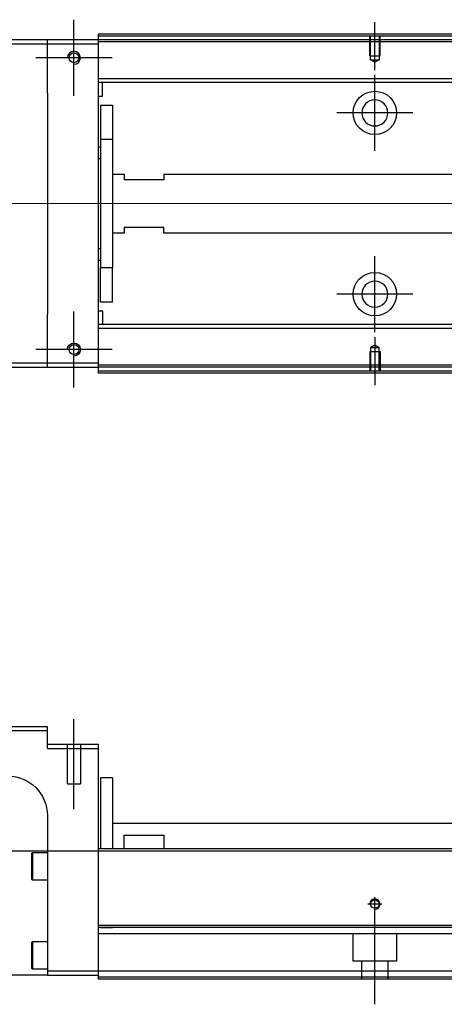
# Model space of a CAD drawing. Header units: millimetres. Extents: x 443 to 3685, y -1599 to 860.
# Tile 22 of 36: x 2709 to 2817, y -1278 to -1029. Entities that reach past the tile are written whole.
import ezdxf
from ezdxf.lldxf.tags import DXFTag

# ---------------------------------------------------------------- set-up
doc = ezdxf.new("R2010")
doc.units = ezdxf.units.MM
doc.layers.get('0').update_dxf_attribs({"linetype": 'CONTINUOUS'})
tags = doc.linetypes.add('DASHED', pattern=[25.72, 12.86, -12.86]).pattern_tags.tags
tags[6:7] = [DXFTag(74, 4), DXFTag(75, 0), DXFTag(340, '0'), DXFTag(46, 0.0), DXFTag(50, 0.0), DXFTag(44, 0.0), DXFTag(45, 0.0)]
tags[4:5] = [DXFTag(74, 4), DXFTag(75, 0), DXFTag(340, '0'), DXFTag(46, 0.0), DXFTag(50, 0.0), DXFTag(44, 0.0), DXFTag(45, 0.0)]

msp = doc.modelspace()

# ---------------------------------------------------------------- linework, layer by layer
at = {"ltscale": 0.2}
for p, q in [((2722.91, -1047.87), (2722.91, -1028.57)), ((2799.16, -1041.37), (2799.16, -1029.22)), ((2732.56, -1038.22), (2713.26, -1038.22)), ((2799.16, -1061.87), (2799.16, -1042.57)), ((2808.81, -1052.22), (2789.51, -1052.22)), ((2799.16, -1107.82), (2799.16, -1088.52)), ((2808.81, -1098.17), (2789.51, -1098.17)), ((2722.91, -1121.87), (2722.91, -1102.57)), ((2799.16, -1109.07), (2799.16, -1121.22)), ((2732.56, -1112.22), (2713.26, -1112.22)), ((2722.91, -1228.78), (2722.91, -1205.96)), ((2800.96, -1252.87), (2797.36, -1252.87)), ((2799.16, -1254.67), (2799.16, -1251.07)), ((2799.16, -1278.28), (2799.16, -1252.53))]:
    msp.add_line(p, q, dxfattribs=at)
at = {"linetype": 'Continuous'}
for p, q in [((2716.16, -1033.72), (2642.16, -1033.72)), ((2716.16, -1034.72), (2716.16, -1033.72)), ((2729.16, -1033.72), (2716.16, -1033.72)), ((2729.16, -1032.72), (2729.16, -1032.22)), ((3000.04, -1032.72), (2729.16, -1032.72)), ((2729.16, -1033.72), (2729.16, -1032.72)), ((2729.16, -1034.72), (2729.16, -1033.72)), ((2999.8, -1033.72), (2729.16, -1033.72)), ((2642.16, -1034.72), (2716.16, -1034.72)), ((2716.16, -1034.72), (2729.16, -1034.72)), ((2716.16, -1047.22), (2716.16, -1034.72)), ((2729.16, -1115.72), (2729.16, -1034.72)), ((2830.76, -1043.54), (2729.16, -1043.54)), ((2830.76, -1044.54), (2729.16, -1044.54)), ((2730.16, -1047.86), (2730.16, -1044.54)), ((2716.16, -1047.22), (2716.16, -1103.22)), ((2729.96, -1048.06), (2729.16, -1048.06)), ((2729.66, -1050.22), (2732.66, -1050.22)), ((2729.66, -1050.22), (2729.66, -1058.97)), ((2732.66, -1050.22), (2732.66, -1058.97)), ((2729.16, -1060.82), (2729.66, -1060.82)), ((2732.66, -1058.97), (2729.66, -1058.97)), ((2729.66, -1058.97), (2729.66, -1091.47)), ((2732.66, -1058.97), (2732.66, -1091.47)), ((2729.66, -1063.82), (2729.16, -1063.82)), ((2732.66, -1067.72), (2735.66, -1067.72)), ((2735.66, -1067.72), (2735.66, -1069.22)), ((2745.66, -1067.72), (2831.96, -1067.72)), ((2745.66, -1067.72), (2745.66, -1069.22)), ((2745.66, -1069.22), (2735.66, -1069.22)), ((2735.66, -1081.22), (2745.66, -1081.22)), ((2735.66, -1081.22), (2735.66, -1082.72)), ((2745.66, -1082.72), (2745.66, -1081.22)), ((2735.66, -1082.72), (2732.66, -1082.72)), ((2831.96, -1082.72), (2745.66, -1082.72)), ((2729.16, -1086.62), (2729.66, -1086.62)), ((2729.66, -1089.62), (2729.16, -1089.62)), ((2732.66, -1091.47), (2729.66, -1091.47)), ((2729.66, -1100.22), (2729.66, -1091.47)), ((2732.66, -1100.22), (2732.66, -1091.47)), ((2732.66, -1100.22), (2729.66, -1100.22)), ((2716.16, -1115.72), (2716.16, -1103.22)), ((2729.16, -1102.38), (2729.96, -1102.38)), ((2730.16, -1102.58), (2730.16, -1105.9)), ((2830.76, -1105.9), (2729.16, -1105.9)), ((2830.76, -1106.9), (2729.16, -1106.9)), ((2716.16, -1115.72), (2642.16, -1115.72)), ((2716.16, -1116.72), (2716.16, -1115.72)), ((2729.16, -1115.72), (2716.16, -1115.72)), ((2729.16, -1116.72), (2729.16, -1115.72)), ((2642.16, -1116.72), (2716.16, -1116.72)), ((2716.16, -1116.72), (2729.16, -1116.72)), ((2979.8, -1116.72), (2729.16, -1116.72)), ((2729.16, -1117.72), (2729.16, -1116.72)), ((2979.56, -1117.72), (2729.16, -1117.72)), ((2729.16, -1118.22), (2729.16, -1117.72)), ((2716.16, -1207.87), (2642.16, -1207.87)), ((2716.16, -1208.87), (2716.16, -1207.87)), ((2642.16, -1208.87), (2716.16, -1208.87)), ((2716.16, -1213.37), (2716.16, -1208.87)), ((2729.16, -1212.37), (2716.16, -1212.37)), ((2716.16, -1213.37), (2729.16, -1213.37)), ((2729.16, -1213.37), (2729.16, -1212.37)), ((2729.16, -1237.87), (2729.16, -1213.37)), ((2732.66, -1220.87), (2729.66, -1220.87)), ((2729.66, -1220.87), (2729.66, -1238.87)), ((2732.66, -1220.87), (2732.66, -1238.87)), ((2716.16, -1230.37), (2716.16, -1269.87)), ((2732.66, -1232.37), (2830.76, -1232.37)), ((2735.66, -1235.37), (2745.66, -1235.37)), ((2735.66, -1238.87), (2735.66, -1235.37)), ((2745.66, -1235.37), (2745.66, -1238.87)), ((2729.16, -1238.87), (2729.16, -1237.87)), ((2712.16, -1240.05), (2712.41, -1239.8)), ((2712.16, -1240.05), (2712.16, -1243.3)), ((2712.41, -1239.8), (2716.16, -1239.8)), ((2712.41, -1239.8), (2712.41, -1243.3)), ((2992.33, -1238.87), (2729.16, -1238.87)), ((2729.16, -1258.32), (2729.16, -1238.87)), ((2712.16, -1243.3), (2712.16, -1246.55)), ((2712.41, -1243.3), (2712.41, -1246.8)), ((2712.41, -1246.8), (2712.16, -1246.55)), ((2716.16, -1246.8), (2712.41, -1246.8)), ((2987.65, -1258.32), (2729.16, -1258.32)), ((2729.16, -1258.82), (2729.16, -1258.32)), ((2729.16, -1269.87), (2729.16, -1258.82)), ((2712.16, -1262.62), (2712.41, -1262.37)), ((2712.16, -1262.62), (2712.16, -1265.87)), ((2712.41, -1262.37), (2716.16, -1262.37)), ((2712.41, -1262.37), (2712.41, -1265.87)), ((2712.16, -1265.87), (2712.16, -1269.12)), ((2712.41, -1265.87), (2712.41, -1269.37)), ((2716.16, -1270.87), (2656.16, -1270.87)), ((2712.41, -1269.37), (2712.16, -1269.12)), ((2716.16, -1269.37), (2712.41, -1269.37)), ((2716.16, -1269.87), (2716.16, -1270.87)), ((2729.16, -1269.87), (2716.16, -1269.87)), ((2716.16, -1270.87), (2729.16, -1270.87)), ((2984.86, -1269.87), (2729.16, -1269.87)), ((2729.16, -1271.87), (2729.16, -1269.87)), ((2984.38, -1271.87), (2729.16, -1271.87))]:
    msp.add_line(p, q, dxfattribs=at)
at = {"linetype": 'DASHED', "ltscale": 0.1}
for p, q in [((2797.86, -1037.72), (2797.86, -1032.72)), ((2798.08, -1038.72), (2798.08, -1032.72)), ((2800.23, -1032.72), (2800.23, -1038.72)), ((2800.46, -1037.72), (2800.46, -1032.72)), ((2797.86, -1037.72), (2800.46, -1037.72)), ((2799.16, -1039.36), (2798.08, -1038.72)), ((2798.08, -1038.72), (2800.23, -1038.72)), ((2800.23, -1038.72), (2799.16, -1039.36)), ((2799.16, -1111.08), (2798.08, -1111.72)), ((2800.23, -1111.72), (2799.16, -1111.08)), ((2797.86, -1112.72), (2800.46, -1112.72)), ((2797.86, -1112.72), (2797.86, -1117.72)), ((2798.08, -1111.72), (2798.08, -1117.72)), ((2798.08, -1111.72), (2800.23, -1111.72)), ((2800.23, -1117.72), (2800.23, -1111.72)), ((2800.46, -1112.72), (2800.46, -1117.72))]:
    msp.add_line(p, q, dxfattribs=at)
at = {"linetype": 'DASHED'}
for p, q in [((3469.16, -1034.22), (2729.16, -1034.22)), ((2979.92, -1116.22), (2729.16, -1116.22)), ((2721.26, -1222.37), (2721.26, -1212.37)), ((2724.56, -1212.37), (2724.56, -1222.37)), ((2721.26, -1222.37), (2724.56, -1222.37)), ((2987.15, -1260.37), (2729.16, -1260.37)), ((2732.66, -1258.87), (2729.66, -1258.87)), ((2793.66, -1267.37), (2793.66, -1260.37)), ((2804.66, -1260.37), (2804.66, -1267.37)), ((2804.66, -1267.37), (2793.66, -1267.37)), ((2795.86, -1271.87), (2795.86, -1267.37)), ((2802.46, -1267.37), (2802.46, -1271.87)), ((2984.5, -1271.37), (2729.16, -1271.37))]:
    msp.add_line(p, q, dxfattribs=at)
for p, q in [((3483.16, -1075.26), (2641.16, -1075.22)), ((2641.16, -1239.37), (3483.16, -1239.37))]:
    msp.add_line(p, q)
for centre in [(2722.91, -1038.22), (2722.91, -1112.22)]:
    msp.add_circle(centre, 1.25)
at = {"linetype": 'Continuous'}
for centre, radius in [((2799.16, -1052.22), 5.5), ((2799.16, -1098.17), 5.5), ((2799.16, -1252.87), 1.07)]:
    msp.add_circle(centre, radius, dxfattribs=at)
at = {"linetype": 'Continuous', "extrusion": (0, 0, -1)}
msp.add_circle((-2799.16, -1052.22), 3.3, dxfattribs=at)
at = {"linetype": 'Continuous', "extrusion": (-1e-16, 0, -1)}
msp.add_circle((-2799.16, -1098.17), 3.3, dxfattribs=at)
at = {"linetype": 'Continuous'}
for centre, radius, start, end in [((2722.91, -1038.22), 1.65, 270, 180), ((2729.96, -1047.86), 0.2, 270, 0), ((2729.96, -1102.58), 0.2, 0, 90)]:
    msp.add_arc(centre, radius, start, end, dxfattribs=at)
at = {"linetype": 'Continuous', "extrusion": (-1e-16, 0, -1)}
msp.add_arc((-2722.91, -1112.22), 1.65, 0, 270, dxfattribs=at)
at = {"linetype": 'Continuous', "extrusion": (0, 0, -1)}
msp.add_arc((-2706.16, -1230.37), 10, 90, 180, dxfattribs=at)
msp.add_arc((2799.16, -1252.87), 1.3, 270, 180)
at = {"linetype": 'Continuous'}
for points in [[(3000.16, -1032.22), (2729.16, -1032.22)], [(2979.44, -1118.22), (2729.16, -1118.22)], [(2987.52, -1258.82), (2729.16, -1258.82)]]:
    msp.add_open_spline(points, degree=1, dxfattribs=at)

doc.saveas('drawing.dxf')
